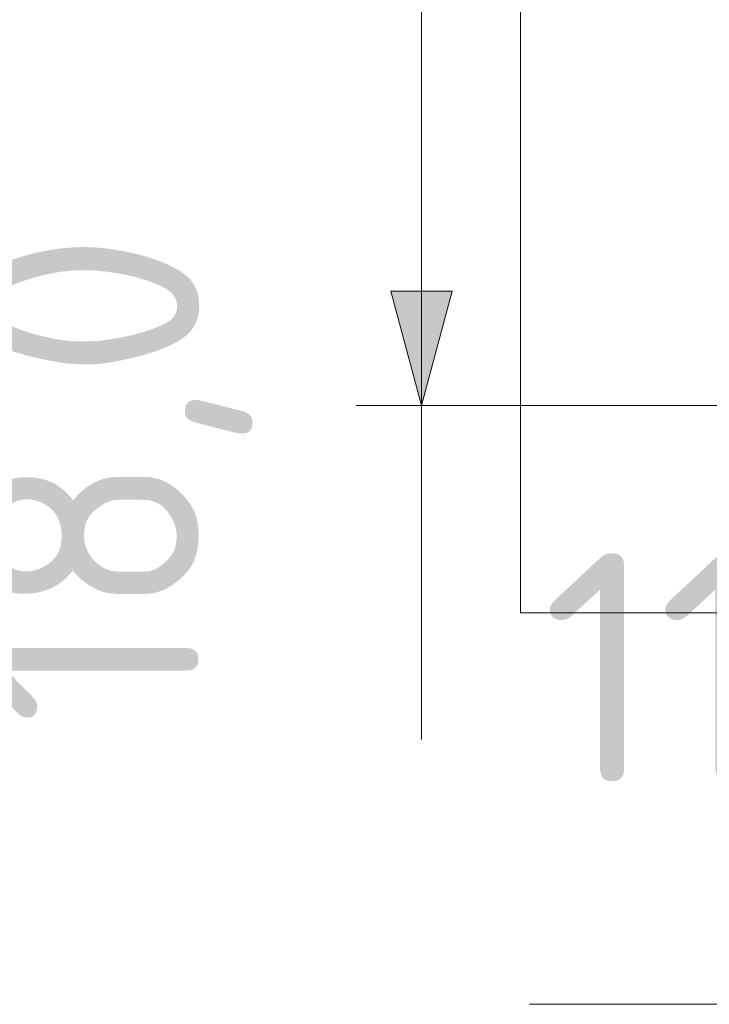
# Model space of a CAD drawing. Header units: inches. Extents: x -36 to 647, y 177 to 609.
# Tile 56 of 256: x -36 to -15, y 534 to 565. Entities that reach past the tile are written whole.
import ezdxf

# ---------------------------------------------------------------- set-up
doc = ezdxf.new("R2010")
doc.units = ezdxf.units.IN
doc.header["$MEASUREMENT"] = 0
doc.layers.add('1', color=7, linetype='Continuous')

# ---------------------------------------------------------------- blocks, each defined once
blk = doc.blocks.new('block 2')
at = {"layer": '1', "color": 8, "lineweight": 18, "true_color": 0x808080}
blk.add_lwpolyline([(-20.677, 546.464), (-20.677, 577.162)], dxfattribs=at)
blk = doc.blocks.new('block 5')
at = {"layer": '1', "color": 8, "lineweight": 18, "true_color": 0x808080}
blk.add_lwpolyline([(-20.677, 546.464), (552.022, 546.464)], dxfattribs=at)
blk = doc.blocks.new('block 10034')
at = {"layer": '1', "color": 35, "true_color": 0x99724c, "insert": (-20.026, 539.661), "char_height": 7, "attachment_point": 7}
blk.add_mtext('\\fDINPro|b0|i0|c0|p34;\\W1.0557;11,7', dxfattribs=at)
blk = doc.blocks.new('block 10037')
at = {"layer": '1', "color": 35, "lineweight": 13, "true_color": 0x99724c}
blk.add_lwpolyline([(14.09, 534.491), (-20.404, 534.491)], dxfattribs=at)
blk = doc.blocks.new('block 10052')
at = {"layer": '1', "color": 35, "true_color": 0x99724c, "insert": (-28.874, 543.025), "char_height": 7, "attachment_point": 7, "rotation": 90}
blk.add_mtext('\\fDINPro|b0|i0|c0|p34;\\W0.9914;18,0', dxfattribs=at)
blk = doc.blocks.new('block 10055')
at = {"layer": '1', "color": 35, "lineweight": 13, "true_color": 0x99724c}
blk.add_lwpolyline([(-14.327, 552.814), (-25.703, 552.814)], dxfattribs=at)
blk = doc.blocks.new('block 10057')
at = {"layer": '1', "color": 35, "lineweight": 13, "true_color": 0x99724c}
blk.add_lwpolyline([(-23.703, 581.031), (-23.703, 542.595)], dxfattribs=at)
blk = doc.blocks.new('block 10058')
at = {"layer": '1', "lineweight": 0}
blk.add_lwpolyline([(-24.641, 556.314), (-22.766, 556.314), (-23.703, 552.814), (-24.641, 556.314)], dxfattribs=at)
blk = doc.blocks.new('block 10059')
at = {"layer": '1', "true_color": 0x99724c}
h = blk.add_hatch(color=35, dxfattribs=at)
h.dxf.hatch_style = 2
h.paths.add_polyline_path([(-24.641, 556.314), (-22.766, 556.314), (-23.703, 552.814)])
at = {"layer": '1', "lineweight": 0}
blk.add_lwpolyline([(-24.641, 556.314), (-22.766, 556.314), (-23.703, 552.814), (-24.641, 556.314), (-24.641, 556.314)], dxfattribs=at)

msp = doc.modelspace()

# ---------------------------------------------------------------- block references
at = {"layer": '1'}
for name in ['block 10057', 'block 2', 'block 10052', 'block 10058', 'block 10059', 'block 10055', 'block 10034', 'block 5', 'block 10037']:
    msp.add_blockref(name, (0, 0), dxfattribs=at)

doc.saveas('drawing.dxf')
